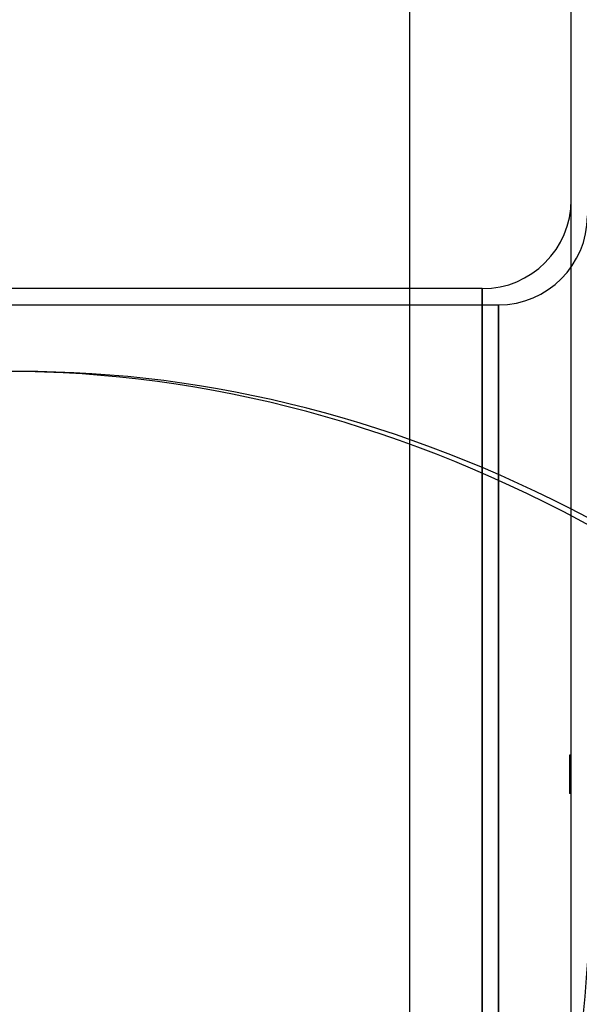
# Model space of a CAD drawing. Header units: millimetres. Extents: x -82 to 97, y -215 to 215.
# Tile 70 of 81: x -35 to -1, y 115 to 176. Entities that reach past the tile are written whole.
import ezdxf

# ---------------------------------------------------------------- set-up
doc = ezdxf.new("R2010")
doc.units = ezdxf.units.MM
doc.layers.add('MAIN-1', color=7, linetype='Continuous')
doc.layers.add('MAIN-2', color=7, linetype='Continuous')

msp = doc.modelspace()

# ---------------------------------------------------------------- linework, layer by layer
at = {"layer": 'MAIN-1'}
for p, q in [((-11, 195), (-11, -195)), ((-11, 159.5), (-82, 159.5))]:
    msp.add_line(p, q, dxfattribs=at)
at = {"layer": 'MAIN-2'}
for p, q in [((-1, -194), (-1, 194)), ((-6.5, 159.5), (-11, 159.5)), ((-6.5, 159.5), (-6.5, 0)), ((-6.5, 0), (-6.5, 159.5)), ((-82, 158.5), (-5.5, 158.5)), ((-5.5, 158.5), (-5.5, 0)), ((-5.5, 0), (-5.5, 158.5)), ((-1, 130.63), (-1.1, 130.63)), ((-1.1, 130.63), (-1.1, 130.57)), ((-1, 130.57), (-1.1, 130.57)), ((-1.1, 130.57), (-1.1, 130.455)), ((-1, 130.455), (-1.1, 130.455)), ((-1.1, 130.455), (-1.1, 129.581)), ((-1, 130.289), (-1.1, 130.289)), ((-1, 130.081), (-1.1, 130.081)), ((-1, 129.841), (-1.1, 129.841)), ((-1, 129.581), (-1.1, 129.581)), ((-1.1, 129.581), (-1.1, 128.608)), ((-1, 129.315), (-1.1, 129.315)), ((-1, 129.056), (-1.1, 129.056)), ((-1, 128.816), (-1.1, 128.816)), ((-1, 128.608), (-1.1, 128.608)), ((-1.1, 128.608), (-1.1, 128.267)), ((-1, 128.442), (-1.1, 128.442)), ((-1, 128.326), (-1.1, 128.326)), ((-1, 128.267), (-1.1, 128.267))]:
    msp.add_line(p, q, dxfattribs=at)
for centre in [(-6.5, 165), (-5.5, 164)]:
    msp.add_arc(centre, 5.5, 270.00002, 0, dxfattribs=at)
for centre, major_axis, start_param, end_param in [((-35.905, -47.55), (0, -201.929), 2.827433, 3.141593), ((-35.095, -47.55), (0, 201.929), -0.300176, 0), ((-96.064, 139.021), (0, -164.84), 1.004743, 1.570796)]:
    msp.add_ellipse(centre, major_axis=major_axis, ratio=0.587785, start_param=start_param, end_param=end_param, dxfattribs=at)

doc.saveas('drawing.dxf')
